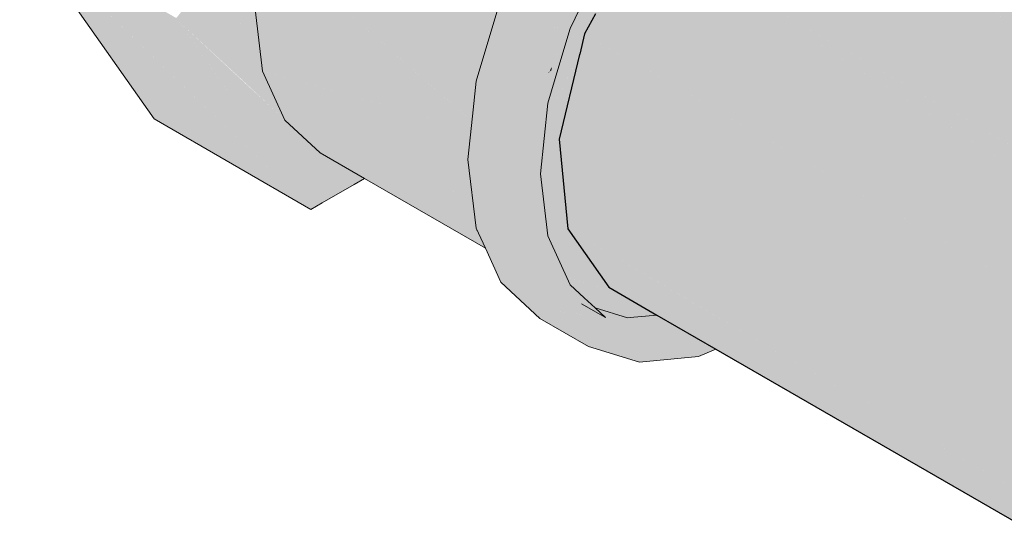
# Model space of a CAD drawing. Header units: millimetres. Extents: x 2 to 902, y -447 to 199.
# Tile 40 of 256: x 29.705 to 29.92, y 50.065 to 50.173. Entities that reach past the tile are written whole.
import ezdxf

# ---------------------------------------------------------------- set-up
doc = ezdxf.new("R2010")
doc.units = ezdxf.units.MM
doc.header["$MEASUREMENT"] = 0
doc.layers.add('AF-Condutos', color=4, linetype='Continuous', lineweight=25)
doc.layers.add('AF-Registro', color=9, linetype='Continuous', lineweight=18)

msp = doc.modelspace()

# ---------------------------------------------------------------- hatches: boundary and pattern name
at = {"layer": 'AF-Condutos', "linetype": 'Continuous'}
for points in [[(29.891, 50.22191), (29.90314, 50.21467), (29.8968, 50.21845), (29.89622, 50.2188), (29.891, 50.22191), (29.87456, 50.22088), (29.85654, 50.21048), (29.8401, 50.19253), (29.84038, 50.19237), (30.39072, 49.87463), (30.39098, 49.87501), (29.8663, 50.20435), (30.40583, 49.89334), (29.86677, 50.20457), (29.90724, 50.18121), (29.90546, 50.19571), (29.90724, 50.18121), (29.92384, 50.17162), (30.40583, 49.89334), (30.40611, 49.89364), (29.92135, 50.19207), (29.90465, 50.20235), (29.90455, 50.20312), (29.88635, 50.21362), (29.9045, 50.20359), (29.88678, 50.21382), (29.89089, 50.21572), (29.88678, 50.21382), (29.88719, 50.21358), (29.9045, 50.20359), (29.90423, 50.20581), (29.90395, 50.20807), (29.9036, 50.21088), (29.90395, 50.20807), (29.90423, 50.20581), (29.9045, 50.20359), (29.88635, 50.21362), (29.90453, 50.20336), (29.92112, 50.194), (29.92059, 50.19834), (29.92112, 50.194), (29.90453, 50.20336), (29.88635, 50.21362), (29.90455, 50.20312), (29.90465, 50.20235), (29.92135, 50.19207), (30.42028, 49.90579), (29.92117, 50.19354), (30.42029, 49.9058), (30.42038, 49.90587), (30.42052, 49.90597), (29.91981, 50.20472), (30.42877, 49.91143), (29.91974, 50.20532), (29.90311, 50.21492)], [(30.40417, 49.89429), (29.8663, 50.20435), (30.38941, 49.87599), (30.39098, 49.87501), (30.3924, 49.87708), (30.3975, 49.88454), (30.40583, 49.89334)], [(29.82804, 50.17011), (29.82858, 50.1698), (29.96019, 50.09382), (30.38943, 49.846), (29.9312, 50.13506), (29.8401, 50.19253), (29.8304, 50.1745)], [(30.38531, 49.8667), (30.39072, 49.87463), (30.38947, 49.87535), (29.8401, 50.19253), (30.37666, 49.85405), (30.37863, 49.85281)], [(29.82696, 50.16563), (29.82249, 50.14714), (29.99117, 50.04975), (29.97277, 50.07593), (29.99117, 50.04975), (30.37097, 49.83047), (30.3711, 49.83089), (30.37113, 49.83099), (29.96799, 50.08272), (29.8312, 50.16814), (29.82857, 50.16978), (29.82699, 50.16572), (29.82857, 50.16978), (29.82804, 50.17011), (29.82698, 50.16571)], [(29.82804, 50.17011), (29.96799, 50.08272), (30.36883, 49.83242), (30.37113, 49.83099), (30.37593, 49.8472), (30.37835, 49.85222), (30.37756, 49.85267), (30.37835, 49.85222), (30.37841, 49.85236), (30.3776, 49.85283), (29.96019, 50.09382)], [(30.37007, 49.82741), (30.37043, 49.83079), (29.82249, 50.14714), (30.36645, 49.81521), (30.36861, 49.81389)], [(29.82437, 50.12754), (29.86383, 50.10424), (30.36739, 49.81403), (29.86435, 50.10446), (30.36856, 49.81336), (30.36861, 49.81389), (29.8809, 50.1115), (29.82249, 50.14714)], [(29.83337, 50.11473), (29.84386, 50.10868), (29.85676, 50.10123), (30.3684, 49.80584), (30.36835, 49.80622), (29.86383, 50.10424), (29.85452, 50.10973), (29.84937, 50.10922), (29.85452, 50.10973), (29.82437, 50.12754)], [(30.36782, 49.80653), (30.36805, 49.80865), (30.36856, 49.81334), (30.3674, 49.81401), (29.86383, 50.10424)]]:
    msp.add_hatch(color=151, dxfattribs=at).paths.add_polyline_path(points)
at = {"layer": 'AF-Registro', "linetype": 'Continuous'}
for points in [[(29.85297, 50.09962), (29.85676, 50.10123), (29.85367, 50.10301), (29.84906, 50.10568), (29.84262, 50.10504), (29.83258, 50.10813), (29.82038, 50.10969), (29.81701, 50.11712), (29.81033, 50.12098), (29.81701, 50.11712), (29.81771, 50.11558), (29.82193, 50.11428), (29.81771, 50.11558), (29.81848, 50.11388), (29.82038, 50.10969), (29.82785, 50.10874), (29.83258, 50.10813), (29.83033, 50.11023), (29.82635, 50.11205), (29.82821, 50.11088), (29.82635, 50.11205), (29.82666, 50.11135), (29.82698, 50.11065), (29.82666, 50.11135), (29.82635, 50.11205), (29.83033, 50.11023), (29.82797, 50.11242), (29.82589, 50.11306), (29.82619, 50.11241), (29.82589, 50.11306), (29.82364, 50.11375), (29.8227, 50.11258), (29.82339, 50.11344), (29.8228, 50.11401), (29.82339, 50.11344), (29.82364, 50.11375), (29.82797, 50.11242), (29.82488, 50.11529), (29.815, 50.12154), (29.82488, 50.11529), (29.82003, 50.12599), (29.81838, 50.13954), (29.82003, 50.15498), (29.82017, 50.16178), (29.82037, 50.16189), (29.82087, 50.16293), (29.82079, 50.16213), (29.82244, 50.16309), (29.82194, 50.16516), (29.82136, 50.16758), (29.82244, 50.16309), (29.82488, 50.17129), (29.82179, 50.17156), (29.82038, 50.17169), (29.81686, 50.15986), (29.82038, 50.17169), (29.82488, 50.17129), (29.83258, 50.18733), (29.84004, 50.20573), (29.82891, 50.18945), (29.84004, 50.20573), (29.84163, 50.20345), (29.84425, 50.21018), (29.84163, 50.20345), (29.83906, 50.19682), (29.84262, 50.20203), (29.85433, 50.21438), (29.85297, 50.2194), (29.84877, 50.22183), (29.85297, 50.2194), (29.85433, 50.21438), (29.86688, 50.22354), (29.87943, 50.22887), (29.88077, 50.23544), (29.86688, 50.22954), (29.88077, 50.23544), (29.88034, 50.23335), (29.87943, 50.22887), (29.88271, 50.23262), (29.87943, 50.22887), (29.88498, 50.23192), (29.88884, 50.23405), (29.88559, 50.23592), (29.88163, 50.23821), (29.88559, 50.23592), (29.88884, 50.23405), (29.89372, 50.23673), (29.89237, 50.23326), (29.89183, 50.23186), (29.89355, 50.23027), (29.89419, 50.23033), (29.8954, 50.23045), (29.89683, 50.23059), (29.89827, 50.23073), (29.89683, 50.23059), (29.8954, 50.23045), (29.89419, 50.23033), (29.89355, 50.23027), (29.89515, 50.22878), (29.89823, 50.22783), (29.90116, 50.22693), (29.90367, 50.23127), (29.90483, 50.23329), (29.89419, 50.23943), (29.88308, 50.24287), (29.87495, 50.24206), (29.87012, 50.24159), (29.85624, 50.23568), (29.85331, 50.23355), (29.84233, 50.22554), (29.82939, 50.21188), (29.81826, 50.1956), (29.80974, 50.17783), (29.814, 50.15822), (29.815, 50.15363), (29.814, 50.15822), (29.81053, 50.15621), (29.80658, 50.15393), (29.81317, 50.13653), (29.80658, 50.15393), (29.81053, 50.15621), (29.814, 50.15822), (29.80974, 50.17783), (29.80436, 50.15978), (29.80355, 50.15218), (29.80253, 50.14267), (29.80436, 50.12768), (29.80636, 50.12327), (29.80974, 50.11583), (29.81826, 50.10792), (29.82891, 50.10177), (29.84004, 50.09834)], [(29.85393, 50.20762), (29.85429, 50.20802), (29.85114, 50.20736), (29.85434, 50.20807), (29.8512, 50.20739), (29.84681, 50.20645), (29.8463, 50.20591), (29.85012, 50.20677), (29.8463, 50.20591), (29.84912, 50.20619), (29.84736, 50.20601), (29.8467, 50.2048), (29.84736, 50.20601), (29.8463, 50.20591), (29.84348, 50.20294), (29.84408, 50.20328), (29.84348, 50.20294), (29.84262, 50.20203), (29.8409, 50.19951), (29.84608, 50.20363), (29.84634, 50.20412), (29.84608, 50.20363), (29.8409, 50.19951), (29.83906, 50.19682), (29.83852, 50.19603), (29.83258, 50.18733), (29.83224, 50.18662), (29.83182, 50.18575), (29.83007, 50.18211), (29.83148, 50.18433), (29.83007, 50.18211), (29.82488, 50.17129), (29.82389, 50.16797), (29.83091, 50.18197), (29.82389, 50.16797), (29.82244, 50.16309), (29.83054, 50.18047), (29.82244, 50.16309), (29.83004, 50.17839), (29.83858, 50.19558), (29.83905, 50.19175), (29.83964, 50.19203), (29.84047, 50.19322), (29.84249, 50.19696), (29.84281, 50.19756), (29.84312, 50.19814), (29.84366, 50.19914), (29.84436, 50.20043), (29.84492, 50.20149), (29.84436, 50.20043), (29.84366, 50.19914), (29.84312, 50.19814), (29.84281, 50.19756), (29.84249, 50.19696), (29.84047, 50.19322), (29.83964, 50.19203), (29.8399, 50.19214), (29.8401, 50.19253), (29.84497, 50.19784), (29.84615, 50.19913), (29.8483, 50.20148), (29.85107, 50.2045), (29.85296, 50.20657), (29.85359, 50.20725)], [(29.80624, 50.16608), (29.76253, 50.20729), (29.75767, 50.19098), (29.80544, 50.1634), (29.80548, 50.16352)], [(29.76253, 50.20729), (29.80476, 50.16747), (29.80624, 50.16608), (29.80645, 50.1668), (29.80974, 50.17783), (29.80506, 50.16808), (29.80974, 50.17783), (29.81056, 50.17955), (29.8103, 50.17971)], [(29.75214, 50.1724), (29.75646, 50.17201), (29.75603, 50.17554), (29.75529, 50.17852), (29.75469, 50.18095), (29.75287, 50.17484), (29.75237, 50.17316), (29.75287, 50.17484), (29.75469, 50.18095), (29.7543, 50.18254), (29.75493, 50.18466), (29.75816, 50.19556), (29.75915, 50.1989), (29.75842, 50.19799), (29.75755, 50.19691), (29.75427, 50.19008), (29.75407, 50.18966), (29.75305, 50.18754), (29.75407, 50.18966), (29.75427, 50.19008), (29.75755, 50.19691), (29.75398, 50.19247), (29.75234, 50.19043), (29.75205, 50.18546), (29.75234, 50.19043), (29.7388, 50.17359), (29.74605, 50.17294), (29.75131, 50.17247)], [(29.82073, 50.14958), (29.8225, 50.14707), (29.82196, 50.15274), (29.82696, 50.16563), (29.82697, 50.16567), (29.8217, 50.15548), (29.82152, 50.15729), (29.8217, 50.15548), (29.82699, 50.16572), (29.8304, 50.1745), (29.82508, 50.16461), (29.82168, 50.15829), (29.82146, 50.15789), (29.82168, 50.15829), (29.82508, 50.16461), (29.8304, 50.1745), (29.83917, 50.19079), (29.83858, 50.19558), (29.82244, 50.16309), (29.82133, 50.15935), (29.82018, 50.1555), (29.82003, 50.15498), (29.81966, 50.15155), (29.81962, 50.15117)], [(29.71491, 50.17866), (29.73397, 50.15153), (29.7682, 50.13177), (29.72566, 50.17294), (29.72202, 50.17647), (29.71675, 50.17809), (29.71545, 50.17849), (29.71675, 50.17809), (29.72202, 50.17647), (29.7682, 50.13177), (29.74085, 50.17067), (29.7388, 50.17359), (29.70458, 50.19335), (29.71432, 50.17949)], [(29.75767, 50.16199), (29.75955, 50.16133), (29.7968, 50.14828), (29.8029, 50.14614), (29.80314, 50.14834), (29.80343, 50.15105), (29.80354, 50.15213), (29.8027, 50.15169), (29.75767, 50.19098), (29.75603, 50.17554), (29.75767, 50.16199), (29.80002, 50.15014), (29.75952, 50.16147)], [(29.80211, 50.15221), (29.8027, 50.15169), (29.80354, 50.15213), (29.80355, 50.15218), (29.80436, 50.15978), (29.80373, 50.15767), (29.80436, 50.15978), (29.80544, 50.1634), (29.80479, 50.16378), (29.75767, 50.19098)], [(29.7585, 50.15515), (29.75428, 50.15902), (29.75851, 50.15511), (29.76245, 50.15146), (29.76099, 50.15467), (29.75767, 50.16199), (29.75646, 50.17201), (29.75566, 50.17209), (29.75299, 50.17232), (29.75518, 50.16749), (29.75478, 50.16377), (29.75518, 50.16749), (29.75299, 50.17232), (29.75214, 50.1724), (29.75113, 50.169), (29.75038, 50.16647), (29.74972, 50.16428), (29.75441, 50.16028), (29.75828, 50.15699), (29.75441, 50.16028), (29.74972, 50.16428), (29.75038, 50.16647), (29.75113, 50.169), (29.75214, 50.1724), (29.7388, 50.17359), (29.74951, 50.16357), (29.7388, 50.17359), (29.7393, 50.17288), (29.74949, 50.1635), (29.75428, 50.1591), (29.74949, 50.16348), (29.75428, 50.15905)], [(29.77765, 50.13723), (29.77035, 50.14406), (29.77022, 50.14413), (29.76253, 50.15129), (29.7625, 50.15135), (29.75852, 50.15502), (29.75427, 50.15896), (29.75381, 50.15467), (29.75375, 50.15405), (29.75883, 50.15245), (29.75375, 50.15405), (29.75381, 50.15467), (29.75427, 50.15896), (29.74947, 50.16343), (29.7393, 50.17288), (29.74842, 50.15991), (29.75219, 50.15454), (29.75371, 50.15367), (29.75905, 50.15058), (29.76419, 50.14762), (29.75905, 50.15058), (29.75371, 50.15367), (29.75219, 50.15454), (29.75369, 50.15352), (29.75915, 50.14981), (29.75369, 50.15352), (29.75219, 50.15454), (29.75359, 50.15255), (29.7599, 50.14357), (29.765, 50.14583), (29.7599, 50.14357), (29.7682, 50.13177), (29.77072, 50.13323)], [(29.82196, 50.15274), (29.82249, 50.14714), (29.82696, 50.16563)], [(29.82016, 50.16146), (29.82003, 50.15498), (29.82244, 50.16309), (29.82037, 50.16189)], [(29.82079, 50.16213), (29.82087, 50.16293), (29.82037, 50.16189)], [(29.77992, 50.13854), (29.80629, 50.12343), (29.80581, 50.12449), (29.80556, 50.12505), (29.80489, 50.12652), (29.8047, 50.12694), (29.78157, 50.13949), (29.8047, 50.12694), (29.78226, 50.13989), (29.80443, 50.12709), (29.80436, 50.12768), (29.80178, 50.13336), (29.80436, 50.12768), (29.80375, 50.1327), (29.80362, 50.13377), (29.80111, 50.13484), (29.78524, 50.14161), (29.80362, 50.13377), (29.8034, 50.13559), (29.78911, 50.14384), (29.80187, 50.13647), (29.8034, 50.13559), (29.80253, 50.14267), (29.80248, 50.14312), (29.80253, 50.14267), (29.80258, 50.14311), (29.8029, 50.14614), (29.80208, 50.14643), (29.7968, 50.14828), (29.75767, 50.16199), (29.76253, 50.15129), (29.77022, 50.14413)], [(29.82017, 50.16178), (29.82016, 50.16146), (29.82037, 50.16189)], [(29.75851, 50.15505), (29.7625, 50.15135), (29.76245, 50.15146), (29.75851, 50.15511), (29.75427, 50.15898)], [(29.84427, 50.10844), (29.84341, 50.10863), (29.84102, 50.10839), (29.83803, 50.1081), (29.84386, 50.10868), (29.83821, 50.11194), (29.83587, 50.11329), (29.83337, 50.11473), (29.82437, 50.12754), (29.82397, 50.13169), (29.82387, 50.13282), (29.82354, 50.13619), (29.82327, 50.139), (29.8225, 50.14707), (29.81962, 50.15117), (29.81887, 50.14408), (29.81858, 50.14142), (29.81838, 50.13954), (29.82047, 50.1331), (29.81838, 50.13954), (29.81982, 50.13403), (29.82332, 50.12054), (29.82514, 50.11948), (29.82542, 50.11661), (29.82514, 50.11948), (29.82332, 50.12054), (29.81982, 50.13403), (29.81838, 50.13954), (29.81977, 50.1341), (29.81838, 50.13954), (29.81889, 50.13535), (29.82003, 50.12599), (29.8232, 50.1206), (29.82003, 50.12599), (29.82221, 50.12118), (29.82414, 50.11691), (29.82543, 50.11652), (29.83397, 50.11388), (29.83417, 50.1136), (29.83472, 50.11281), (29.83757, 50.10875), (29.83472, 50.11281), (29.83417, 50.1136), (29.83397, 50.11388), (29.82263, 50.11738), (29.82489, 50.11528), (29.83743, 50.10804), (29.83813, 50.10796), (29.83743, 50.10804), (29.83852, 50.1074), (29.84262, 50.10504), (29.84476, 50.10724), (29.84367, 50.10611), (29.84262, 50.10504), (29.84605, 50.10538), (29.84906, 50.10568), (29.84818, 50.10618), (29.84672, 50.10703)], [(29.77765, 50.13723), (29.77992, 50.13854), (29.77035, 50.14406)], [(29.77992, 50.13854), (29.80636, 50.12327), (29.80629, 50.12343)], [(29.8047, 50.12694), (29.80436, 50.12768), (29.80443, 50.12709)], [(29.82866, 50.11177), (29.83033, 50.11023), (29.83743, 50.10804), (29.83199, 50.11118), (29.82489, 50.11528), (29.82797, 50.11242)], [(29.83258, 50.10813), (29.83229, 50.10962), (29.82738, 50.11113)], [(29.83743, 50.10804), (29.83198, 50.11118), (29.83258, 50.10813), (29.834, 50.10769), (29.84262, 50.10504)]]:
    msp.add_hatch(color=254, dxfattribs=at).paths.add_polyline_path(points)

# ---------------------------------------------------------------- linework, layer by layer
at = {"layer": 'AF-Condutos'}
for p, q in [((29.8304, 50.1745), (29.82804, 50.17011)), ((29.82804, 50.17011), (29.82698, 50.16571)), ((29.82696, 50.16563), (29.82249, 50.14714)), ((29.82698, 50.16571), (29.82696, 50.16563)), ((29.82249, 50.14714), (29.82437, 50.12754)), ((29.82437, 50.12754), (29.83337, 50.11473)), ((29.83337, 50.11473), (29.84386, 50.10868)), ((29.84386, 50.10868), (29.85676, 50.10123)), ((29.85676, 50.10123), (30.3684, 49.80584))]:
    msp.add_line(p, q, dxfattribs=at)
at = {"layer": 'AF-Registro'}
for p, q in [((29.82488, 50.17129), (29.83258, 50.18733)), ((29.71491, 50.17866), (29.73397, 50.15153)), ((29.80974, 50.17783), (29.80436, 50.15978)), ((29.75603, 50.17554), (29.75767, 50.16199)), ((29.82244, 50.16309), (29.82488, 50.17129)), ((29.82003, 50.15498), (29.82244, 50.16309)), ((29.75767, 50.16199), (29.76253, 50.15129)), ((29.80436, 50.15978), (29.80355, 50.15218)), ((29.81838, 50.13954), (29.82003, 50.15498)), ((29.80355, 50.15218), (29.80253, 50.14267)), ((29.73397, 50.15153), (29.7682, 50.13177)), ((29.76253, 50.15129), (29.77022, 50.14413)), ((29.77022, 50.14413), (29.77992, 50.13854)), ((29.80253, 50.14267), (29.80436, 50.12768)), ((29.82003, 50.12599), (29.81838, 50.13954)), ((29.77072, 50.13323), (29.77765, 50.13723)), ((29.77765, 50.13723), (29.77992, 50.13854)), ((29.77992, 50.13854), (29.80636, 50.12327)), ((29.7682, 50.13177), (29.77072, 50.13323)), ((29.80436, 50.12768), (29.80636, 50.12327)), ((29.82488, 50.11529), (29.82003, 50.12599)), ((29.80636, 50.12327), (29.80974, 50.11583)), ((29.80974, 50.11583), (29.81826, 50.10792)), ((29.82797, 50.11242), (29.82488, 50.11529)), ((29.82738, 50.11113), (29.83258, 50.10813)), ((29.83033, 50.11023), (29.82797, 50.11242)), ((29.83033, 50.11023), (29.83743, 50.10804)), ((29.83258, 50.10813), (29.83033, 50.11023)), ((29.81826, 50.10792), (29.82891, 50.10177)), ((29.83743, 50.10804), (29.83803, 50.1081)), ((29.83803, 50.1081), (29.84386, 50.10868)), ((29.82891, 50.10177), (29.84004, 50.09834)), ((29.85297, 50.09962), (29.85676, 50.10123)), ((29.84004, 50.09834), (29.85297, 50.09962))]:
    msp.add_line(p, q, dxfattribs=at)

doc.saveas('drawing.dxf')
